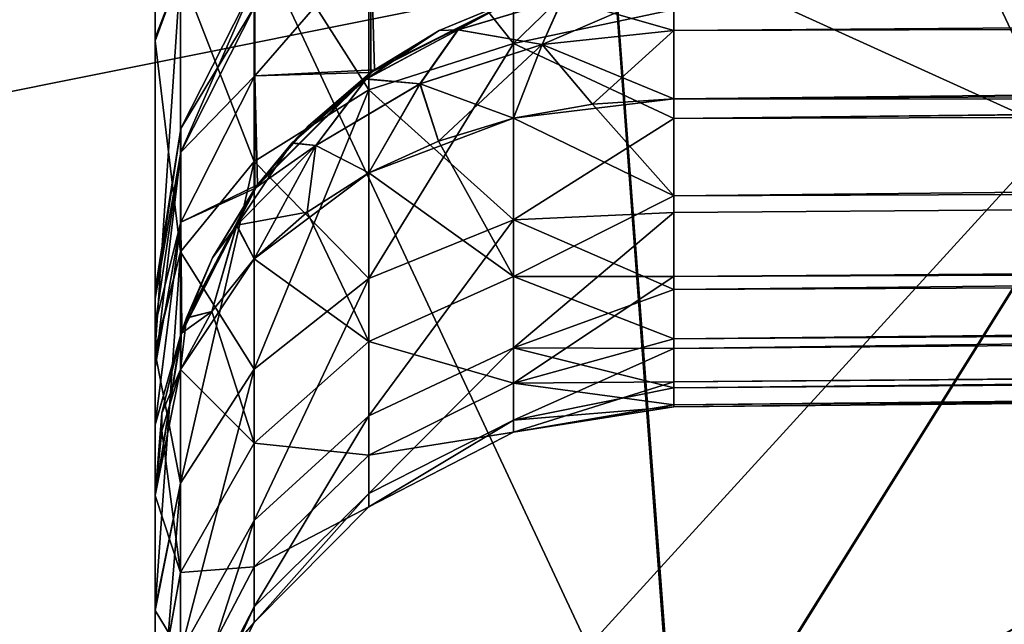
# Model space of a CAD drawing. Header units: metres. Extents: x 59 to 135, y -85 to 115.
# Tile 188 of 256: x 104.922 to 105.487, y 23.158 to 23.505. Entities that reach past the tile are written whole.
import ezdxf

# ---------------------------------------------------------------- set-up
doc = ezdxf.new("R2010")
doc.units = ezdxf.units.M
doc.layers.add('solid_20_404_502_XXX', color=7, linetype='CONTINUOUS')

msp = doc.modelspace()

# ---------------------------------------------------------------- linework, layer by layer
at = {"layer": 'solid_20_404_502_XXX'}
for points in [[(103.766579, 23.233261, -20.112452), (103.766579, 25.600405, -20.529842), (105.960823, 23.672859, -18.958447)], [(103.766579, 25.600405, 20.529842), (103.766579, 23.233261, 20.112452), (105.960823, 23.672859, 18.958447)], [(106.598465, 25.122948, -14.435379), (105.211876, 24.221041, -15.371514), (105.300438, 23.043402, -16.546968)], [(105.299583, 23.04295, 16.547441), (105.211899, 24.22105, 15.371505), (106.598473, 25.122957, 14.43537)], [(106.871033, 23.960554, 15.591045), (105.299583, 23.04295, 16.547441), (106.598473, 25.122957, 14.43537)], [(106.598465, 25.122948, -14.435379), (105.300438, 23.043402, -16.546968), (106.871483, 23.960846, -15.590742)], [(105.518089, 23.44084, 5.807659), (105, 24.545879, 5.706333), (105, 23.676073, 5.34604)], [(105.518089, 23.44084, 5.807659), (105.518089, 24.385939, 6.19912), (105, 24.545879, 5.706333)], [(105.518089, 23.44084, -5.807659), (105, 23.676073, -5.34604), (105, 24.545879, -5.706333)], [(105.518089, 24.385939, -6.19912), (105.518089, 23.44084, -5.807659), (105, 24.545879, -5.706333)], [(103.598152, 22.253635, 17.378756), (103.692863, 23.430786, 16.199266), (105.211899, 24.22105, 15.371505)], [(105.299583, 23.04295, 16.547441), (103.598152, 22.253635, 17.378756), (105.211899, 24.22105, 15.371505)], [(105.211876, 24.221041, -15.371514), (103.692848, 23.430777, -16.199276), (105.300438, 23.043402, -16.546968)], [(104.989738, 24.150959, -15.461699), (103.692848, 23.430777, -16.199276), (105.211876, 24.221041, -15.371514)], [(104.989777, 24.150949, 15.461694), (105.211899, 24.22105, 15.371505), (103.692863, 23.430786, 16.199266)], [(104.989738, 24.150959, -15.461699), (103.410706, 23.356163, -16.295469), (103.692848, 23.430777, -16.199276)], [(104.828438, 24.124228, -15.534336), (103.410706, 23.356163, -16.295469), (104.989738, 24.150959, -15.461699)], [(104.989777, 24.150949, 15.461694), (103.692863, 23.430786, 16.199266), (103.410736, 23.356161, 16.295462)], [(104.989777, 24.150949, 15.461694), (103.410736, 23.356161, 16.295462), (104.8284, 24.124178, 15.534364)], [(106.771866, 23.80451, 15.73162), (105.299583, 23.04295, 16.547441), (106.871033, 23.960554, 15.591045)], [(106.771866, 23.80451, -15.73162), (106.871483, 23.960846, -15.590742), (105.300438, 23.043402, -16.546968)], [(106.771866, 23.80451, 15.73162), (105.266716, 22.940796, 16.632488), (105.299583, 23.04295, 16.547441)], [(105.266716, 22.940796, -16.632488), (106.771866, 23.80451, -15.73162), (105.300438, 23.043402, -16.546968)], [(106.664078, 23.635115, 15.851229), (105.266716, 22.940796, 16.632488), (106.771866, 23.80451, 15.73162)], [(106.664078, 23.635117, -15.851229), (106.771866, 23.80451, -15.73162), (105.266716, 22.940796, -16.632488)], [(105, 23.494501, -5.056948), (105, 23.694326, -5.118993), (105, 23.676073, -5.34604)], [(105.014519, 23.532444, -4.972911), (105, 23.694326, -5.118993), (105, 23.494501, -5.056948)], [(105, 23.692434, 5.118644), (105, 23.492699, 5.056137), (105, 23.676073, 5.34604)], [(105.014519, 23.532444, 4.972911), (105, 23.492699, 5.056137), (105, 23.692434, 5.118644)], [(103.766579, 23.233261, -20.112452), (105.960823, 23.672859, -18.958447), (105.960823, 21.577394, -18.354753)], [(103.766579, 23.233261, 20.112452), (105.960823, 21.577394, 18.354753), (105.960823, 23.672859, 18.958447)], [(105, 23.166063, 4.799577), (105, 22.873056, 4.853914), (105, 23.676073, 5.34604)], [(105.518089, 23.44084, 5.807659), (105, 23.676073, 5.34604), (105, 22.873056, 4.853914)], [(105, 23.313871, 4.947722), (105, 23.166063, 4.799577), (105, 23.676073, 5.34604)], [(105, 23.492699, 5.056137), (105, 23.313871, 4.947722), (105, 23.676073, 5.34604)], [(105, 23.494501, -5.056948), (105, 23.676073, -5.34604), (105, 22.873056, -4.853914)], [(105.518089, 22.568523, -5.273074), (105, 22.873056, -4.853914), (105, 23.676073, -5.34604)], [(105.518089, 23.44084, -5.807659), (105.518089, 22.568523, -5.273074), (105, 23.676073, -5.34604)], [(105.226212, 22.82445, -16.697388), (106.664078, 23.635117, -15.851229), (105.266716, 22.940796, -16.632488)], [(106.550011, 23.462608, -15.944035), (106.664078, 23.635117, -15.851229), (105.226212, 22.82445, -16.697388)], [(106.664078, 23.635115, 15.851229), (105.226212, 22.82445, 16.697388), (105.266716, 22.940796, 16.632488)], [(106.550011, 23.46261, 15.944033), (105.226212, 22.82445, 16.697388), (106.664078, 23.635115, 15.851229)], [(105.205574, 23.6138, 4.79837), (105.205574, 23.491171, 4.724908), (105.122551, 23.595913, 4.837325)], [(105.122551, 23.595913, -4.837325), (105.205574, 23.491171, -4.724908), (105.205574, 23.6138, -4.79837)], [(105.205574, 23.6138, 4.79837), (105.297379, 23.510689, 4.720628), (105.205574, 23.491171, 4.724908)], [(105.205574, 23.6138, -4.79837), (105.205574, 23.491171, -4.724908), (105.297379, 23.580223, -4.76495)], [(105.122551, 23.595913, 4.837325), (105.122551, 23.464653, 4.758582), (105.056732, 23.56798, 4.897491)], [(105.056732, 23.56798, -4.897491), (105.122551, 23.464653, -4.758582), (105.122551, 23.595913, -4.837325)], [(105.205574, 23.491171, 4.724908), (105.122551, 23.464653, 4.758582), (105.122551, 23.595913, 4.837325)], [(105.122551, 23.595913, -4.837325), (105.122551, 23.464653, -4.758582), (105.205574, 23.491171, -4.724908)], [(105.297379, 23.459436, 3.85246), (117.202621, 23.530865, 3.927907), (117.202621, 23.587704, 3.85723)], [(105.297379, 23.498686, 3.803656), (105.297379, 23.459436, 3.85246), (117.202621, 23.587704, 3.85723)], [(105.297379, 23.523464, 3.746058), (105.297379, 23.498686, 3.803656), (117.202621, 23.587704, 3.85723)], [(117.202621, 23.587656, -3.857308), (117.202621, 23.530865, -3.927907), (105.297379, 23.498653, -3.80371)], [(117.202621, 23.587656, -3.857308), (105.297379, 23.498653, -3.80371), (105.297379, 23.523447, -3.746118)], [(105.205574, 23.491171, -4.724908), (105.297379, 23.510685, -4.720625), (105.297379, 23.580223, -4.76495)], [(117.202621, 23.572742, 4.6373), (105.297379, 23.448299, 4.666704), (105.297379, 23.510689, 4.720628)], [(117.202621, 23.572742, 4.6373), (117.202621, 23.477701, 4.542258), (105.297379, 23.448299, 4.666704)], [(105.297379, 23.448296, -4.6667), (117.202621, 23.477701, -4.542258), (117.202621, 23.572742, -4.6373)], [(105.297379, 23.510685, -4.720625), (105.297379, 23.448296, -4.6667), (117.202621, 23.572742, -4.6373)], [(105.056732, 23.56798, 4.897491), (105.056732, 23.423544, 4.810633), (105.014519, 23.532444, 4.972911)], [(105.014519, 23.532444, -4.972911), (105.056732, 23.423544, -4.810633), (105.056732, 23.56798, -4.897491)], [(105.122551, 23.464653, 4.758582), (105.056732, 23.423544, 4.810633), (105.056732, 23.56798, 4.897491)], [(105.056732, 23.56798, -4.897491), (105.056732, 23.423544, -4.810633), (105.122551, 23.464653, -4.758582)], [(105.057182, 23.4727, -2.246783), (105.125793, 23.476154, -2.112688), (105.123589, 23.549309, -2.258831)], [(105.057182, 23.512667, -2.370599), (105.057182, 23.4727, -2.246783), (105.123589, 23.549309, -2.258831)], [(105.057182, 23.4727, -2.753217), (105.123589, 23.549309, -2.741169), (105.123619, 23.474592, -2.886834)], [(105.057182, 23.4727, -2.753217), (105.057182, 23.512667, -2.629402), (105.123589, 23.549309, -2.741169)], [(105.057182, 23.4727, 2.753217), (105.125793, 23.476154, 2.887312), (105.123589, 23.549309, 2.741169)], [(105.057182, 23.512667, 2.629401), (105.057182, 23.4727, 2.753217), (105.123589, 23.549309, 2.741169)], [(105.057182, 23.4727, 2.246783), (105.123589, 23.549309, 2.258831), (105.123619, 23.474592, 2.113166)], [(105.057182, 23.4727, 2.246783), (105.057182, 23.512667, 2.370598), (105.123589, 23.549309, 2.258831)], [(105.123589, 23.549309, -2.258831), (105.125793, 23.476154, -2.112688), (105.207474, 23.517294, -2.100359)], [(105.123619, 23.474592, -2.886834), (105.123589, 23.549309, -2.741169), (105.207474, 23.517294, -2.899641)], [(105.123589, 23.549309, 2.741169), (105.125793, 23.476154, 2.887312), (105.207474, 23.517294, 2.899641)], [(105.123619, 23.474592, 2.113166), (105.123589, 23.549309, 2.258831), (105.207474, 23.517294, 2.100359)], [(105.014519, 23.532444, -4.972911), (105, 23.494501, -5.056948), (105, 23.315422, -4.948937)], [(105.014519, 23.532444, -4.972911), (105, 23.315422, -4.948937), (105.014519, 23.371756, -4.875952)], [(105.014519, 23.532444, 4.972911), (105.014519, 23.371756, 4.875952), (105, 23.492699, 5.056137)], [(105.056732, 23.423544, 4.810633), (105.014519, 23.371756, 4.875952), (105.014519, 23.532444, 4.972911)], [(105.014519, 23.532444, -4.972911), (105.014519, 23.371756, -4.875952), (105.056732, 23.423544, -4.810633)], [(105.014595, 23.42886, -2.379396), (105.057182, 23.512667, -2.370599), (105.057182, 23.526182, -2.5)], [(105.014595, 23.442436, -2.5), (105.057182, 23.526182, -2.5), (105.057182, 23.512667, -2.629402)], [(105.014595, 23.442436, -2.5), (105.014595, 23.42886, -2.379396), (105.057182, 23.526182, -2.5)], [(105.014595, 23.42886, 2.620604), (105.057182, 23.512667, 2.629401), (105.057182, 23.526182, 2.5)], [(105.014595, 23.442436, 2.5), (105.057182, 23.526182, 2.5), (105.057182, 23.512667, 2.370598)], [(105.014595, 23.442436, 2.5), (105.014595, 23.42886, 2.620604), (105.057182, 23.526182, 2.5)], [(105.297379, 23.403826, 3.913351), (117.202621, 23.530865, 3.927907), (105.297379, 23.459436, 3.85246)], [(117.202621, 23.447666, 4.033471), (117.202621, 23.530865, 3.927907), (105.297379, 23.403826, 3.913351)], [(105.297379, 23.459436, -3.85246), (117.202621, 23.530865, -3.927907), (117.202621, 23.447666, -4.033471)], [(105.297379, 23.498653, -3.80371), (117.202621, 23.530865, -3.927907), (105.297379, 23.459436, -3.85246)], [(105.221977, 23.490631, -3.796782), (105.297379, 23.523447, -3.746118), (105.297379, 23.498653, -3.80371)], [(105.221977, 23.490631, -3.796782), (105.233681, 23.517004, -3.741179), (105.297379, 23.523447, -3.746118)], [(105.233711, 23.517027, 3.741124), (105.297379, 23.498686, 3.803656), (105.297379, 23.523464, 3.746058)], [(105.162872, 23.498743, -3.681766), (105.123619, 23.474592, -2.886834), (105.207474, 23.517294, -2.899641)], [(105.123619, 23.474592, 2.113166), (105.207474, 23.517294, 2.100359), (105.125793, 23.476154, -2.112688)], [(105.207474, 23.517294, 2.100359), (105.207474, 23.517294, -2.100359), (105.125793, 23.476154, -2.112688)], [(105.205856, 23.516764, 3.683059), (105.207474, 23.517294, 2.899641), (105.125793, 23.476154, 2.887312)], [(105.162872, 23.498743, 3.681766), (105.205856, 23.516764, 3.683059), (105.125793, 23.476154, 2.887312)], [(105.205856, 23.516766, -3.683059), (105.162872, 23.498743, -3.681766), (105.207474, 23.517294, -2.899641)], [(105.173599, 23.499071, -3.727158), (105.162872, 23.498743, -3.681766), (105.205856, 23.516766, -3.683059)], [(105.17366, 23.499111, 3.727118), (105.205856, 23.516764, 3.683059), (105.162872, 23.498743, 3.681766)], [(105.233681, 23.517004, -3.741179), (105.173599, 23.499071, -3.727158), (105.205856, 23.516766, -3.683059)], [(105.221977, 23.490631, -3.796782), (105.173599, 23.499071, -3.727158), (105.233681, 23.517004, -3.741179)], [(105.233711, 23.517027, 3.741124), (105.205856, 23.516764, 3.683059), (105.17366, 23.499111, 3.727118)], [(105.233711, 23.517027, 3.741124), (105.17366, 23.499111, 3.727118), (105.222, 23.490665, 3.796732)], [(105.233711, 23.517027, 3.741124), (105.222, 23.490665, 3.796732), (105.297379, 23.498686, 3.803656)], [(105.014595, 23.42886, -2.379396), (105.057182, 23.4727, -2.246783), (105.057182, 23.512667, -2.370599)], [(105.014595, 23.42886, -2.620604), (105.057182, 23.512667, -2.629402), (105.057182, 23.4727, -2.753217)], [(105.014595, 23.42886, -2.620604), (105.014595, 23.442436, -2.5), (105.057182, 23.512667, -2.629402)], [(105.014595, 23.42886, 2.620604), (105.057182, 23.4727, 2.753217), (105.057182, 23.512667, 2.629401)], [(105.014595, 23.42886, 2.379396), (105.057182, 23.512667, 2.370598), (105.057182, 23.4727, 2.246783)], [(105.014595, 23.42886, 2.379396), (105.014595, 23.442436, 2.5), (105.057182, 23.512667, 2.370598)], [(105.205574, 23.491171, 4.724908), (105.297379, 23.510689, 4.720628), (105.297379, 23.448299, 4.666704)], [(105.205574, 23.491171, -4.724908), (105.297379, 23.448296, -4.6667), (105.297379, 23.510685, -4.720625)], [(105.173599, 23.499071, -3.727158), (105.120895, 23.470833, -3.705044), (105.162872, 23.498743, -3.681766)], [(105.15184, 23.468107, -3.777347), (105.120895, 23.470833, -3.705044), (105.173599, 23.499071, -3.727158)], [(105.120895, 23.470833, -3.705044), (105.123154, 23.474251, -3.679839), (105.162872, 23.498743, -3.681766)], [(105.17366, 23.499111, 3.727118), (105.162872, 23.498743, 3.681766), (105.120979, 23.4709, 3.705025)], [(105.17366, 23.499111, 3.727118), (105.120979, 23.4709, 3.705025), (105.151878, 23.468153, 3.777308)], [(105.120979, 23.4709, 3.705025), (105.162872, 23.498743, 3.681766), (105.123154, 23.474251, 3.679839)], [(105.162872, 23.498743, -3.681766), (105.123154, 23.474251, -3.679839), (105.123619, 23.474592, -2.886834)], [(105.123154, 23.474251, 3.679839), (105.162872, 23.498743, 3.681766), (105.125793, 23.476154, 2.887312)], [(105.221977, 23.490631, -3.796782), (105.15184, 23.468107, -3.777347), (105.173599, 23.499071, -3.727158)], [(105.17366, 23.499111, 3.727118), (105.151878, 23.468153, 3.777308), (105.222, 23.490665, 3.796732)], [(105.221977, 23.490631, -3.796782), (105.297379, 23.498653, -3.80371), (105.250893, 23.456533, -3.849652)], [(105.222, 23.490665, 3.796732), (105.297379, 23.459436, 3.85246), (105.297379, 23.498686, 3.803656)], [(105.250893, 23.456533, -3.849652), (105.297379, 23.498653, -3.80371), (105.297379, 23.459436, -3.85246)], [(105, 23.315422, -4.948937), (105, 23.494501, -5.056948), (105, 22.873056, -4.853914)], [(105.014519, 23.371756, 4.875952), (105, 23.313871, 4.947722), (105, 23.492699, 5.056137)], [(105.205574, 23.491171, 4.724908), (105.205574, 23.390091, 4.623828), (105.122551, 23.464653, 4.758582)], [(105.122551, 23.356417, -4.650347), (105.205574, 23.390091, -4.623828), (105.205574, 23.491171, -4.724908)], [(105.122551, 23.464653, -4.758582), (105.122551, 23.356417, -4.650347), (105.205574, 23.491171, -4.724908)], [(105.221977, 23.490631, -3.796782), (105.162369, 23.435192, -3.829394), (105.15184, 23.468107, -3.777347)], [(105.222, 23.490665, 3.796732), (105.151878, 23.468153, 3.777308), (105.205574, 23.448425, 3.841903)], [(105.221977, 23.490631, -3.796782), (105.205574, 23.448425, -3.841903), (105.162369, 23.435192, -3.829394)], [(105.205574, 23.491171, 4.724908), (105.297379, 23.448299, 4.666704), (105.205574, 23.390091, 4.623828)], [(105.205574, 23.491171, -4.724908), (105.205574, 23.390091, -4.623828), (105.297379, 23.448296, -4.6667)], [(105.222, 23.490665, 3.796732), (105.205574, 23.448425, 3.841903), (105.250893, 23.456533, 3.849652)], [(105.221977, 23.490631, -3.796782), (105.250893, 23.456533, -3.849652), (105.205574, 23.448425, -3.841903)], [(105.222, 23.490665, 3.796732), (105.250893, 23.456533, 3.849652), (105.297379, 23.459436, 3.85246)], [(105.057182, 23.4727, -2.246783), (105.058693, 23.410168, -2.133354), (105.125793, 23.476154, -2.112688)], [(105.057182, 23.4727, 2.753217), (105.058693, 23.410168, 2.866646), (105.125793, 23.476154, 2.887312)], [(105.123619, 23.474592, 2.113166), (105.125793, 23.476154, -2.112688), (105.058693, 23.410168, -2.133354)], [(105.123154, 23.474251, 3.679839), (105.125793, 23.476154, 2.887312), (105.058693, 23.410168, 2.866646)], [(117.202621, 23.477701, 4.542258), (105.297379, 23.394375, 4.604315), (105.297379, 23.448299, 4.666704)], [(117.202621, 23.477701, 4.542258), (105.297379, 23.35005, 4.534777), (105.297379, 23.394375, 4.604315)], [(117.202621, 23.477701, 4.542258), (117.202621, 23.413872, 4.423971), (105.297379, 23.35005, 4.534777)], [(105.297379, 23.316259, -4.459549), (117.202621, 23.413872, -4.423971), (117.202621, 23.477701, -4.542258)], [(105.297379, 23.350048, -4.534772), (105.297379, 23.316259, -4.459549), (117.202621, 23.477701, -4.542258)], [(105.297379, 23.394373, -4.604311), (105.297379, 23.350048, -4.534772), (117.202621, 23.477701, -4.542258)], [(105.297379, 23.448296, -4.6667), (105.297379, 23.394373, -4.604311), (117.202621, 23.477701, -4.542258)], [(105.014595, 23.388807, -2.26483), (105.058693, 23.410168, -2.133354), (105.057182, 23.4727, -2.246783)], [(105.014595, 23.42886, -2.379396), (105.014595, 23.388807, -2.26483), (105.057182, 23.4727, -2.246783)], [(105.014595, 23.388807, -2.73517), (105.057182, 23.4727, -2.753217), (105.05719, 23.40811, -2.865983)], [(105.014595, 23.388807, -2.73517), (105.014595, 23.42886, -2.620604), (105.057182, 23.4727, -2.753217)], [(105.014595, 23.388807, 2.73517), (105.058693, 23.410168, 2.866646), (105.057182, 23.4727, 2.753217)], [(105.014595, 23.42886, 2.620604), (105.014595, 23.388807, 2.73517), (105.057182, 23.4727, 2.753217)], [(105.014595, 23.388807, 2.26483), (105.057182, 23.4727, 2.246783), (105.05719, 23.40811, 2.134017)], [(105.014595, 23.388807, 2.26483), (105.014595, 23.42886, 2.379396), (105.057182, 23.4727, 2.246783)], [(105.05719, 23.40811, -2.865983), (105.057182, 23.4727, -2.753217), (105.123619, 23.474592, -2.886834)], [(105.05719, 23.40811, 2.134017), (105.057182, 23.4727, 2.246783), (105.123619, 23.474592, 2.113166)], [(105.078415, 23.43416, -3.676465), (105.05719, 23.40811, -2.865983), (105.123619, 23.474592, -2.886834)], [(105.05719, 23.40811, 2.134017), (105.123619, 23.474592, 2.113166), (105.058693, 23.410168, -2.133354)], [(105.087646, 23.443832, 3.677301), (105.123154, 23.474251, 3.679839), (105.058693, 23.410168, 2.866646)], [(105.087654, 23.443834, -3.677301), (105.078415, 23.43416, -3.676465), (105.123619, 23.474592, -2.886834)], [(105.123154, 23.474251, -3.679839), (105.078415, 23.43416, -3.676465), (105.087654, 23.443834, -3.677301)], [(105.120895, 23.470833, -3.705044), (105.078415, 23.43416, -3.676465), (105.123154, 23.474251, -3.679839)], [(105.09214, 23.432714, -3.747221), (105.078415, 23.43416, -3.676465), (105.120895, 23.470833, -3.705044)], [(105.120979, 23.4709, 3.705025), (105.087646, 23.443832, 3.677301), (105.078506, 23.434258, 3.676473)], [(105.120979, 23.4709, 3.705025), (105.078506, 23.434258, 3.676473), (105.092186, 23.432777, 3.747197)], [(105.120979, 23.4709, 3.705025), (105.123154, 23.474251, 3.679839), (105.087646, 23.443832, 3.677301)], [(105.123154, 23.474251, -3.679839), (105.087654, 23.443834, -3.677301), (105.123619, 23.474592, -2.886834)], [(105.15184, 23.468107, -3.777347), (105.09214, 23.432714, -3.747221), (105.120895, 23.470833, -3.705044)], [(105.120979, 23.4709, 3.705025), (105.092186, 23.432777, 3.747197), (105.151878, 23.468153, 3.777308)], [(105.122551, 23.464653, 4.758582), (105.122551, 23.356419, 4.650347), (105.056732, 23.423544, 4.810633)], [(105.056732, 23.304367, -4.691456), (105.122551, 23.356417, -4.650347), (105.122551, 23.464653, -4.758582)], [(105.056732, 23.423544, -4.810633), (105.056732, 23.304367, -4.691456), (105.122551, 23.464653, -4.758582)], [(105.15184, 23.468107, -3.777347), (105.122543, 23.417093, -3.812554), (105.09214, 23.432714, -3.747221)], [(105.151878, 23.468153, 3.777308), (105.092186, 23.432777, 3.747197), (105.122543, 23.417093, 3.812554)], [(105.151878, 23.468153, 3.777308), (105.122543, 23.417093, 3.812554), (105.162369, 23.435192, 3.829394)], [(105.15184, 23.468107, -3.777347), (105.162369, 23.435192, -3.829394), (105.122543, 23.417093, -3.812554)], [(105.205574, 23.390091, 4.623828), (105.122551, 23.356419, 4.650347), (105.122551, 23.464653, 4.758582)], [(105.151878, 23.468153, 3.777308), (105.162369, 23.435192, 3.829394), (105.205574, 23.448425, 3.841903)], [(105.179375, 22.702908, -16.73757), (106.420563, 23.290047, -16.014328), (106.550011, 23.462608, -15.944035)], [(105.179375, 22.702908, -16.73757), (106.550011, 23.462608, -15.944035), (105.226212, 22.82445, -16.697388)], [(106.550011, 23.46261, 15.944033), (105.525467, 22.788786, 16.537683), (105.179382, 22.702908, 16.73757)], [(106.550011, 23.46261, 15.944033), (105.179382, 22.702908, 16.73757), (105.226212, 22.82445, 16.697388)], [(105.205574, 23.448425, 3.841903), (105.297379, 23.403826, 3.913351), (105.297379, 23.459436, 3.85246)], [(105.250893, 23.456533, 3.849652), (105.205574, 23.448425, 3.841903), (105.297379, 23.459436, 3.85246)], [(105.250893, 23.456533, -3.849652), (105.297379, 23.459436, -3.85246), (105.297379, 23.403826, -3.913351)], [(105.297379, 23.403826, -3.913351), (105.297379, 23.459436, -3.85246), (117.202621, 23.447666, -4.033471)], [(105.205574, 23.448425, -3.841903), (105.250893, 23.456533, -3.849652), (105.297379, 23.403826, -3.913351)], [(105.205574, 23.448425, 3.841903), (105.162369, 23.435192, 3.829394), (105.122543, 23.417093, 3.812554)], [(105.205574, 23.35758, 3.952277), (105.205574, 23.448425, 3.841903), (105.122543, 23.417093, 3.812554)], [(105.162369, 23.435192, -3.829394), (105.205574, 23.448425, -3.841903), (105.205574, 23.35758, -3.952277)], [(105.205574, 23.35758, 3.952277), (105.297379, 23.403826, 3.913351), (105.205574, 23.448425, 3.841903)], [(105.205574, 23.35758, -3.952277), (105.205574, 23.448425, -3.841903), (105.297379, 23.403826, -3.913351)], [(105.205574, 23.390091, 4.623828), (105.297379, 23.448299, 4.666704), (105.297379, 23.394375, 4.604315)], [(105.205574, 23.390091, -4.623828), (105.297379, 23.394373, -4.604311), (105.297379, 23.448296, -4.6667)], [(117.202621, 23.447666, 4.033471), (105.297379, 23.357615, 3.981654), (105.297379, 23.321779, 4.055927)], [(117.202621, 23.398197, 4.158446), (117.202621, 23.447666, 4.033471), (105.297379, 23.321779, 4.055927)], [(117.202621, 23.447666, 4.033471), (105.297379, 23.403826, 3.913351), (105.297379, 23.357615, 3.981654)], [(105.297379, 23.357616, -3.981651), (117.202621, 23.447666, -4.033471), (117.202621, 23.398197, -4.158446)], [(105.297379, 23.357616, -3.981651), (105.297379, 23.403826, -3.913351), (117.202621, 23.447666, -4.033471)], [(105.014595, 23.442436, -2.5), (105, 23.345018, -2.566776), (105, 23.35, -2.499989)], [(105.014595, 23.42886, -2.620604), (105, 23.345018, -2.566776), (105.014595, 23.442436, -2.5)], [(105.014595, 23.442436, -2.5), (105, 23.35, -2.499989), (105, 23.345015, -2.433197)], [(105.014595, 23.442436, -2.5), (105, 23.345015, -2.433197), (105.014595, 23.42886, -2.379396)], [(105.014595, 23.442436, 2.5), (105, 23.345018, 2.433224), (105, 23.35, 2.500011)], [(105.014595, 23.42886, 2.379396), (105, 23.345018, 2.433224), (105.014595, 23.442436, 2.5)], [(105.014595, 23.442436, 2.5), (105, 23.35, 2.500011), (105, 23.345015, 2.566803)], [(105.014595, 23.442436, 2.5), (105, 23.345015, 2.566803), (105.014595, 23.42886, 2.620604)], [(105.078506, 23.434258, 3.676473), (105.087646, 23.443832, 3.677301), (105.058693, 23.410168, 2.866646)], [(105.518089, 22.568523, 5.273074), (105.518089, 23.44084, 5.807659), (105, 22.873056, 4.853914)], [(103.692848, 23.430777, -16.199276), (103.598457, 22.253637, -17.378744), (105.300438, 23.043402, -16.546968)], [(105.046669, 23.386911, -3.709284), (105.057266, 23.408211, -3.674149), (105.078415, 23.43416, -3.676465)], [(105.09214, 23.432714, -3.747221), (105.046669, 23.386911, -3.709284), (105.078415, 23.43416, -3.676465)], [(105.09214, 23.432714, -3.747221), (105.056732, 23.367754, -3.76799), (105.046669, 23.386911, -3.709284)], [(105.092186, 23.432777, 3.747197), (105.046715, 23.386993, 3.709278), (105.087029, 23.394455, 3.791872)], [(105.092186, 23.432777, 3.747197), (105.057266, 23.408211, 3.674149), (105.046715, 23.386993, 3.709278)], [(105.09214, 23.432714, -3.747221), (105.087029, 23.394455, -3.791872), (105.056732, 23.367754, -3.76799)], [(105.078415, 23.43416, -3.676465), (105.057266, 23.408211, -3.674149), (105.05719, 23.40811, -2.865983)], [(105.057266, 23.408211, 3.674149), (105.078506, 23.434258, 3.676473), (105.058693, 23.410168, 2.866646)], [(105.092186, 23.432777, 3.747197), (105.078506, 23.434258, 3.676473), (105.057266, 23.408211, 3.674149)], [(105.092186, 23.432777, 3.747197), (105.087029, 23.394455, 3.791872), (105.122543, 23.417093, 3.812554)], [(105.09214, 23.432714, -3.747221), (105.122543, 23.417093, -3.812554), (105.087029, 23.394455, -3.791872)], [(105.122543, 23.417093, -3.812554), (105.162369, 23.435192, -3.829394), (105.205574, 23.35758, -3.952277)], [(105.014595, 23.42886, -2.620604), (105, 23.330093, -2.632273), (105, 23.345018, -2.566776)], [(105.014595, 23.388807, -2.73517), (105, 23.330093, -2.632273), (105.014595, 23.42886, -2.620604)], [(105.014595, 23.42886, -2.379396), (105, 23.345015, -2.433197), (105, 23.330084, -2.367697)], [(105.014595, 23.42886, -2.379396), (105, 23.330084, -2.367697), (105, 23.305647, -2.305245)], [(105.014595, 23.42886, -2.379396), (105, 23.305647, -2.305245), (105.014595, 23.388807, -2.26483)], [(105.014595, 23.42886, 2.379396), (105, 23.330093, 2.367727), (105, 23.345018, 2.433224)], [(105.014595, 23.388807, 2.26483), (105, 23.330093, 2.367727), (105.014595, 23.42886, 2.379396)], [(105.014595, 23.42886, 2.620604), (105, 23.345015, 2.566803), (105, 23.330084, 2.632303)], [(105.014595, 23.42886, 2.620604), (105, 23.330084, 2.632303), (105, 23.305647, 2.694755)], [(105.014595, 23.42886, 2.620604), (105, 23.305647, 2.694755), (105.014595, 23.388807, 2.73517)], [(105.056732, 23.423544, 4.810633), (105.056732, 23.304367, 4.691456), (105.014519, 23.371756, 4.875952)], [(105.014519, 23.239048, -4.743245), (105.056732, 23.304367, -4.691456), (105.056732, 23.423544, -4.810633)], [(105.014519, 23.371756, -4.875952), (105.014519, 23.239048, -4.743245), (105.056732, 23.423544, -4.810633)], [(105.122551, 23.356419, 4.650347), (105.056732, 23.304367, 4.691456), (105.056732, 23.423544, 4.810633)], [(105.122543, 23.417093, 3.812554), (105.087029, 23.394455, 3.791872), (105.056732, 23.367754, 3.76799)], [(105.122551, 23.320257, 3.931101), (105.122543, 23.417093, 3.812554), (105.056732, 23.367754, 3.76799)], [(105.087029, 23.394455, -3.791872), (105.122543, 23.417093, -3.812554), (105.122551, 23.320257, -3.931101)], [(105.205574, 23.35758, 3.952277), (105.122543, 23.417093, 3.812554), (105.122551, 23.320257, 3.931101)], [(105.122551, 23.320257, -3.931101), (105.122543, 23.417093, -3.812554), (105.205574, 23.35758, -3.952277)], [(117.202621, 23.413872, 4.423971), (105.297379, 23.316259, 4.459553), (105.297379, 23.35005, 4.534777)], [(117.202621, 23.413872, 4.423971), (105.297379, 23.293716, 4.380231), (105.297379, 23.316259, 4.459553)], [(117.202621, 23.413872, 4.423971), (117.202621, 23.38661, 4.292356), (105.297379, 23.293716, 4.380231)], [(105.297379, 23.282894, -4.298477), (117.202621, 23.38661, -4.292356), (117.202621, 23.413872, -4.423971)], [(105.297379, 23.293716, -4.380227), (105.297379, 23.282894, -4.298477), (117.202621, 23.413872, -4.423971)], [(105.297379, 23.316259, -4.459549), (105.297379, 23.293716, -4.380227), (117.202621, 23.413872, -4.423971)], [(105.014595, 23.388807, -2.26483), (105.015213, 23.326246, -2.161472), (105.058693, 23.410168, -2.133354)], [(105.014595, 23.388807, 2.73517), (105.015213, 23.326246, 2.838528), (105.058693, 23.410168, 2.866646)], [(105.014595, 23.324364, -2.83787), (105.014595, 23.388807, -2.73517), (105.05719, 23.40811, -2.865983)], [(105.017815, 23.333757, -3.666971), (105.014595, 23.324364, -2.83787), (105.05719, 23.40811, -2.865983)], [(105.014595, 23.324364, 2.16213), (105.05719, 23.40811, 2.134017), (105.015213, 23.326246, -2.161472)], [(105.014595, 23.324364, 2.16213), (105.014595, 23.388807, 2.26483), (105.05719, 23.40811, 2.134017)], [(105.05719, 23.40811, 2.134017), (105.058693, 23.410168, -2.133354), (105.015213, 23.326246, -2.161472)], [(105.032761, 23.368244, 3.67038), (105.058693, 23.410168, 2.866646), (105.015213, 23.326246, 2.838528)], [(105.032761, 23.368246, -3.67038), (105.017815, 23.333757, -3.666971), (105.05719, 23.40811, -2.865983)], [(105.032761, 23.368244, 3.67038), (105.057266, 23.408211, 3.674149), (105.058693, 23.410168, 2.866646)], [(105.057266, 23.408211, -3.674149), (105.032761, 23.368246, -3.67038), (105.05719, 23.40811, -2.865983)], [(105.046715, 23.386993, 3.709278), (105.057266, 23.408211, 3.674149), (105.032761, 23.368244, 3.67038)], [(105.046669, 23.386911, -3.709284), (105.032761, 23.368246, -3.67038), (105.057266, 23.408211, -3.674149)], [(105.205574, 23.35758, 3.952277), (105.297379, 23.357615, 3.981654), (105.297379, 23.403826, 3.913351)], [(105.205574, 23.35758, -3.952277), (105.297379, 23.403826, -3.913351), (105.297379, 23.357616, -3.981651)], [(117.202621, 23.398197, 4.158446), (105.297379, 23.297075, 4.134605), (105.297379, 23.284021, 4.216029)], [(117.202621, 23.38661, 4.292356), (117.202621, 23.398197, 4.158446), (105.297379, 23.284021, 4.216029)], [(117.202621, 23.398197, 4.158446), (105.297379, 23.321779, 4.055927), (105.297379, 23.297075, 4.134605)], [(105.297379, 23.297077, -4.134597), (117.202621, 23.398197, -4.158446), (117.202621, 23.38661, -4.292356)], [(105.297379, 23.321781, -4.055921), (105.297379, 23.357616, -3.981651), (117.202621, 23.398197, -4.158446)], [(105.297379, 23.297077, -4.134597), (105.297379, 23.321781, -4.055921), (117.202621, 23.398197, -4.158446)], [(105.046715, 23.386993, 3.709278), (105.056732, 23.367754, 3.76799), (105.087029, 23.394455, 3.791872)], [(105.056732, 23.367754, -3.76799), (105.087029, 23.394455, -3.791872), (105.122551, 23.320257, -3.931101)], [(105.205574, 23.390091, 4.623828), (105.122551, 23.277676, 4.519086), (105.122551, 23.356419, 4.650347)], [(105.205574, 23.390091, 4.623828), (105.205574, 23.316629, 4.501199), (105.122551, 23.277676, 4.519086)], [(105.122551, 23.277676, -4.519086), (105.205574, 23.316629, -4.501199), (105.205574, 23.390091, -4.623828)], [(105.122551, 23.356417, -4.650347), (105.122551, 23.277676, -4.519086), (105.205574, 23.390091, -4.623828)], [(105.205574, 23.390091, 4.623828), (105.297379, 23.394375, 4.604315), (105.297379, 23.35005, 4.534777)], [(105.205574, 23.316629, -4.501199), (105.297379, 23.350048, -4.534772), (105.297379, 23.394373, -4.604311)], [(105.205574, 23.390091, -4.623828), (105.205574, 23.316629, -4.501199), (105.297379, 23.394373, -4.604311)], [(105.205574, 23.390091, 4.623828), (105.297379, 23.35005, 4.534777), (105.205574, 23.316629, 4.501199)], [(105.014595, 23.388807, -2.73517), (105, 23.272585, -2.752394), (105, 23.305658, -2.69473)], [(105.014595, 23.324364, -2.83787), (105, 23.272585, -2.752394), (105.014595, 23.388807, -2.73517)], [(105.014595, 23.388807, -2.73517), (105, 23.305658, -2.69473), (105, 23.330093, -2.632273)], [(105.014595, 23.388807, -2.26483), (105, 23.305647, -2.305245), (105, 23.272575, -2.247591)], [(105.014595, 23.388807, -2.26483), (105, 23.272575, -2.247591), (105.015213, 23.326246, -2.161472)], [(105.014595, 23.388807, 2.26483), (105, 23.272585, 2.247606), (105, 23.305658, 2.30527)], [(105.014595, 23.324364, 2.16213), (105, 23.272585, 2.247606), (105.014595, 23.388807, 2.26483)], [(105.014595, 23.388807, 2.26483), (105, 23.305658, 2.30527), (105, 23.330093, 2.367727)], [(105.014595, 23.388807, 2.73517), (105, 23.305647, 2.694755), (105, 23.272575, 2.752409)], [(105.014595, 23.388807, 2.73517), (105, 23.272575, 2.752409), (105.015213, 23.326246, 2.838528)], [(105.046669, 23.386911, -3.709284), (105.017815, 23.333757, -3.666971), (105.032761, 23.368246, -3.67038)], [(105.046669, 23.386911, -3.709284), (105.032349, 23.337471, -3.74158), (105.017815, 23.333757, -3.666971)], [(105.046715, 23.386993, 3.709278), (105.017853, 23.33386, 3.666981), (105.032349, 23.337471, 3.74158)], [(105.046715, 23.386993, 3.709278), (105.032761, 23.368244, 3.67038), (105.017853, 23.33386, 3.666981)], [(105.046715, 23.386993, 3.709278), (105.032349, 23.337471, 3.74158), (105.056732, 23.367754, 3.76799)], [(105.046669, 23.386911, -3.709284), (105.056732, 23.367754, -3.76799), (105.032349, 23.337471, -3.74158)], [(117.202621, 23.38661, 4.292356), (105.297379, 23.282896, 4.298482), (105.297379, 23.293716, 4.380231)], [(117.202621, 23.38661, 4.292356), (105.297379, 23.284021, 4.216029), (105.297379, 23.282896, 4.298482)], [(105.297379, 23.284023, -4.216021), (105.297379, 23.297077, -4.134597), (117.202621, 23.38661, -4.292356)], [(105.297379, 23.282894, -4.298477), (105.297379, 23.284023, -4.216021), (117.202621, 23.38661, -4.292356)], [(105.014519, 23.371756, -4.875952), (105, 23.315422, -4.948937), (105, 23.167278, -4.801129)], [(105.014519, 23.371756, -4.875952), (105, 23.167278, -4.801129), (105.014519, 23.239048, -4.743245)], [(105.014519, 23.371756, 4.875952), (105.014519, 23.239048, 4.743245), (105, 23.313871, 4.947722)], [(105.056732, 23.304367, 4.691456), (105.014519, 23.239048, 4.743245), (105.014519, 23.371756, 4.875952)], [(105.056732, 23.367754, 3.76799), (105.032349, 23.337471, 3.74158), (105.014519, 23.304314, 3.713452)], [(105.056732, 23.261974, 3.899205), (105.056732, 23.367754, 3.76799), (105.014519, 23.304314, 3.713452)], [(105.017853, 23.33386, 3.666981), (105.032761, 23.368244, 3.67038), (105.015213, 23.326246, 2.838528)], [(105.032349, 23.337471, -3.74158), (105.056732, 23.367754, -3.76799), (105.056732, 23.261974, -3.899205)], [(105.122551, 23.320257, 3.931101), (105.056732, 23.367754, 3.76799), (105.056732, 23.261974, 3.899205)], [(105.056732, 23.261974, -3.899205), (105.056732, 23.367754, -3.76799), (105.122551, 23.320257, -3.931101)], [(105.122551, 23.356419, 4.650347), (105.056732, 23.217508, 4.547019), (105.056732, 23.304367, 4.691456)], [(105.122551, 23.356419, 4.650347), (105.122551, 23.277676, 4.519086), (105.056732, 23.217508, 4.547019)], [(105.056732, 23.217508, -4.547019), (105.122551, 23.277676, -4.519086), (105.122551, 23.356417, -4.650347)], [(105.056732, 23.304367, -4.691456), (105.056732, 23.217508, -4.547019), (105.122551, 23.356417, -4.650347)], [(105.205574, 23.296309, 4.081429), (105.205574, 23.35758, 3.952277), (105.122551, 23.320257, 3.931101)], [(105.122551, 23.320257, -3.931101), (105.205574, 23.35758, -3.952277), (105.205574, 23.296309, -4.081429)], [(105.205574, 23.35758, -3.952277), (105.297379, 23.357616, -3.981651), (105.297379, 23.321781, -4.055921)], [(105.205574, 23.296309, 4.081429), (105.297379, 23.321779, 4.055927), (105.297379, 23.357615, 3.981654)], [(105.205574, 23.296309, 4.081429), (105.297379, 23.357615, 3.981654), (105.205574, 23.35758, 3.952277)], [(105.205574, 23.296309, -4.081429), (105.205574, 23.35758, -3.952277), (105.297379, 23.321781, -4.055921)], [(105, 23.345015, -2.433197), (105, 23.35, -2.499989), (105, 23.345018, -2.566776)], [(105, 23.345015, 2.566803), (105, 23.35, 2.500011), (105, 23.345018, 2.433224)], [(105, 23.345015, -2.433197), (105, 23.345018, -2.566776), (105, 23.330093, -2.632273)], [(105, 23.345015, 2.566803), (105, 23.345018, 2.433224), (105, 23.330093, 2.367727)], [(105, 23.330084, -2.367697), (105, 23.345015, -2.433197), (105, 23.330093, -2.632273)], [(105, 23.330084, 2.632303), (105, 23.345015, 2.566803), (105, 23.330093, 2.367727)], [(105.205574, 23.316629, 4.501199), (105.297379, 23.35005, 4.534777), (105.297379, 23.316259, 4.459553)], [(105.205574, 23.316629, -4.501199), (105.297379, 23.316259, -4.459549), (105.297379, 23.350048, -4.534772)], [(105.014778, 23.324917, 3.666068), (105.014519, 23.304314, 3.713452), (105.032349, 23.337471, 3.74158)], [(105.014519, 23.304314, -3.713452), (105.017815, 23.333757, -3.666971), (105.032349, 23.337471, -3.74158)], [(105.014519, 23.304314, -3.713452), (105.032349, 23.337471, -3.74158), (105.056732, 23.261974, -3.899205)], [(105.014519, 23.304314, -3.713452), (105.014778, 23.324917, -3.666068), (105.017815, 23.333757, -3.666971)], [(105.017815, 23.333757, -3.666971), (105.014778, 23.324917, -3.666068), (105.014595, 23.324364, -2.83787)], [(105.014778, 23.324917, 3.666068), (105.032349, 23.337471, 3.74158), (105.017853, 23.33386, 3.666981)], [(105.014778, 23.324917, 3.666068), (105.017853, 23.33386, 3.666981), (105.015213, 23.326246, 2.838528)], [(105, 23.330084, -2.367697), (105, 23.330093, -2.632273), (105, 23.305658, -2.69473)], [(105, 23.330084, 2.632303), (105, 23.330093, 2.367727), (105, 23.305658, 2.30527)], [(105, 23.305647, -2.305245), (105, 23.330084, -2.367697), (105, 23.305658, -2.69473)], [(105, 23.305647, 2.694755), (105, 23.330084, 2.632303), (105, 23.305658, 2.30527)], [(105.015213, 23.326246, -2.161472), (105, 23.272575, -2.247591), (105, 23.231918, -2.196142)], [(105.014595, 23.324364, 2.16213), (105.015213, 23.326246, -2.161472), (105, 23.231918, -2.196142)], [(105.015213, 23.326246, 2.838528), (105, 23.272575, 2.752409), (105, 23.231918, 2.803858)], [(105.003738, 23.279131, 3.66111), (105.015213, 23.326246, 2.838528), (105, 23.231918, 2.803858)], [(105.014595, 23.324364, -2.83787), (105, 23.231918, -3.655383), (105, 23.231918, -3.229623)], [(105.003738, 23.279131, -3.66111), (105, 23.231918, -3.655383), (105.014595, 23.324364, -2.83787)], [(105.014595, 23.324364, -2.83787), (105, 23.231918, -3.229623), (105, 23.231918, -2.803858)], [(105.014595, 23.324364, -2.83787), (105, 23.231918, -2.803858), (105, 23.272585, -2.752394)], [(105.014595, 23.324364, 2.16213), (105, 23.231918, -2.196142), (105, 23.231918, 2.196142)], [(105.014595, 23.324364, 2.16213), (105, 23.231918, 2.196142), (105, 23.272585, 2.247606)], [(105.003738, 23.279131, 3.66111), (105.014778, 23.324917, 3.666068), (105.015213, 23.326246, 2.838528)], [(105.014778, 23.324917, -3.666068), (105.003738, 23.279131, -3.66111), (105.014595, 23.324364, -2.83787)], [(105.003738, 23.279131, 3.66111), (105.014519, 23.304314, 3.713452), (105.014778, 23.324917, 3.666068)], [(105.014519, 23.304314, -3.713452), (105.003738, 23.279131, -3.66111), (105.014778, 23.324917, -3.666068)], [(105.122551, 23.255077, 4.069597), (105.122551, 23.320257, 3.931101), (105.056732, 23.261974, 3.899205)], [(105.056732, 23.261974, -3.899205), (105.122551, 23.320257, -3.931101), (105.122551, 23.255077, -4.069597)], [(105.205574, 23.296309, 4.081429), (105.122551, 23.320257, 3.931101), (105.122551, 23.255077, 4.069597)], [(105.122551, 23.255077, -4.069597), (105.122551, 23.320257, -3.931101), (105.205574, 23.296309, -4.081429)], [(105.205574, 23.316629, 4.501199), (105.122551, 23.23313, 4.372644), (105.122551, 23.277676, 4.519086)], [(105.205574, 23.316629, 4.501199), (105.205574, 23.2752, 4.364386), (105.122551, 23.23313, 4.372644)], [(105.122551, 23.23313, -4.372644), (105.205574, 23.2752, -4.364386), (105.205574, 23.316629, -4.501199)], [(105.122551, 23.277676, -4.519086), (105.122551, 23.23313, -4.372644), (105.205574, 23.316629, -4.501199)], [(105.205574, 23.296309, -4.081429), (105.297379, 23.321781, -4.055921), (105.297379, 23.297077, -4.134597)], [(105.205574, 23.296309, 4.081429), (105.297379, 23.297075, 4.134605), (105.297379, 23.321779, 4.055927)], [(105.205574, 23.316629, 4.501199), (105.297379, 23.316259, 4.459553), (105.297379, 23.293716, 4.380231)], [(105.205574, 23.316629, 4.501199), (105.297379, 23.293716, 4.380231), (105.205574, 23.2752, 4.364386)], [(105.205574, 23.316629, -4.501199), (105.205574, 23.2752, -4.364386), (105.297379, 23.316259, -4.459549)], [(105, 23.167278, -4.801129), (105, 23.315422, -4.948937), (105, 22.873056, -4.853914)], [(105.014519, 23.239048, 4.743245), (105, 23.166063, 4.799577), (105, 23.313871, 4.947722)], [(105.205574, 23.2752, -4.364386), (105.297379, 23.293716, -4.380227), (105.297379, 23.316259, -4.459549)], [(105, 23.305647, -2.305245), (105, 23.305658, -2.69473), (105, 23.272585, -2.752394)], [(105, 23.305647, 2.694755), (105, 23.305658, 2.30527), (105, 23.272585, 2.247606)], [(105, 23.272575, -2.247591), (105, 23.305647, -2.305245), (105, 23.272585, -2.752394)], [(105, 23.272575, 2.752409), (105, 23.305647, 2.694755), (105, 23.272585, 2.247606)], [(105.014519, 23.304314, 3.713452), (105.00367, 23.268982, 3.684522), (105, 23.231918, 3.656869)], [(105.014519, 23.187841, 3.860616), (105.014519, 23.304314, 3.713452), (105, 23.231918, 3.656869)], [(105.003738, 23.279131, 3.66111), (105.00367, 23.268982, 3.684522), (105.014519, 23.304314, 3.713452)], [(105.00367, 23.268982, -3.684522), (105.003738, 23.279131, -3.66111), (105.014519, 23.304314, -3.713452)], [(105.00367, 23.268982, -3.684522), (105.014519, 23.304314, -3.713452), (105.014519, 23.187841, -3.860616)], [(105.056732, 23.304367, 4.691456), (105.014519, 23.142088, 4.582557), (105.014519, 23.239048, 4.743245)], [(105.056732, 23.304367, 4.691456), (105.056732, 23.217508, 4.547019), (105.014519, 23.142088, 4.582557)], [(105.014519, 23.142088, -4.582557), (105.056732, 23.217508, -4.547019), (105.056732, 23.304367, -4.691456)], [(105.014519, 23.239048, -4.743245), (105.014519, 23.142088, -4.582557), (105.056732, 23.304367, -4.691456)], [(105.056732, 23.261974, 3.899205), (105.014519, 23.304314, 3.713452), (105.014519, 23.187841, 3.860616)], [(105.014519, 23.187841, -3.860616), (105.014519, 23.304314, -3.713452), (105.056732, 23.261974, -3.899205)], [(105.205574, 23.268288, 4.221604), (105.205574, 23.296309, 4.081429), (105.122551, 23.255077, 4.069597)], [(105.122551, 23.255077, -4.069597), (105.205574, 23.296309, -4.081429), (105.205574, 23.268288, -4.221604)], [(105.205574, 23.296309, -4.081429), (105.297379, 23.297077, -4.134597), (105.297379, 23.284023, -4.216021)], [(105.205574, 23.268288, 4.221604), (105.297379, 23.284021, 4.216029), (105.297379, 23.297075, 4.134605)], [(105.205574, 23.268288, 4.221604), (105.297379, 23.297075, 4.134605), (105.205574, 23.296309, 4.081429)], [(105.205574, 23.268288, -4.221604), (105.205574, 23.296309, -4.081429), (105.297379, 23.284023, -4.216021)], [(105.179375, 22.702908, -16.73757), (105.593033, 22.82449, -16.500313), (106.420563, 23.290047, -16.014328)], [(105.205574, 23.2752, 4.364386), (105.297379, 23.293716, 4.380231), (105.297379, 23.282896, 4.298482)], [(105.205574, 23.2752, -4.364386), (105.297379, 23.282894, -4.298477), (105.297379, 23.293716, -4.380227)], [(105.205574, 23.268288, -4.221604), (105.297379, 23.284023, -4.216021), (105.297379, 23.282894, -4.298477)], [(105.205574, 23.268288, 4.221604), (105.297379, 23.282896, 4.298482), (105.297379, 23.284021, 4.216029)], [(105.205574, 23.2752, 4.364386), (105.297379, 23.282896, 4.298482), (105.205574, 23.268288, 4.221604)], [(105.205574, 23.2752, -4.364386), (105.205574, 23.268288, -4.221604), (105.297379, 23.282894, -4.298477)], [(105.00367, 23.268982, -3.684522), (105, 23.231918, -3.655383), (105.003738, 23.279131, -3.66111)], [(105.003738, 23.279131, 3.66111), (105, 23.231918, 2.803858), (105, 23.231918, 3.230319)], [(105.003738, 23.279131, 3.66111), (105, 23.231918, 3.230319), (105, 23.231918, 3.656869)], [(105.003738, 23.279131, 3.66111), (105, 23.231918, 3.656869), (105.00367, 23.268982, 3.684522)], [(105.122551, 23.277676, 4.519086), (105.056732, 23.168114, 4.385879), (105.056732, 23.217508, 4.547019)], [(105.122551, 23.277676, 4.519086), (105.122551, 23.23313, 4.372644), (105.056732, 23.168114, 4.385879)], [(105.056732, 23.168114, -4.385879), (105.122551, 23.23313, -4.372644), (105.122551, 23.277676, -4.519086)], [(105.056732, 23.217508, -4.547019), (105.056732, 23.168114, -4.385879), (105.122551, 23.277676, -4.519086)], [(105, 23.272575, -2.247591), (105, 23.272585, -2.752394), (105, 23.231918, -2.803858)], [(105, 23.272575, 2.752409), (105, 23.272585, 2.247606), (105, 23.231918, 2.196142)], [(105, 23.231918, -2.196142), (105, 23.272575, -2.247591), (105, 23.231918, -2.803858)], [(105, 23.231918, 2.803858), (105, 23.272575, 2.752409), (105, 23.231918, 2.196142)], [(105.205574, 23.2752, 4.364386), (105.122551, 23.225445, 4.219769), (105.122551, 23.23313, 4.372644)], [(105.205574, 23.2752, 4.364386), (105.205574, 23.268288, 4.221604), (105.122551, 23.225445, 4.219769)], [(105.122551, 23.225445, -4.219769), (105.205574, 23.268288, -4.221604), (105.205574, 23.2752, -4.364386)], [(105.122551, 23.23313, -4.372644), (105.122551, 23.225445, -4.219769), (105.205574, 23.2752, -4.364386)], [(105.00367, 23.268982, -3.684522), (105.014519, 23.187841, -3.860616), (105, 23.231918, -3.655383)], [(105.205574, 23.268288, 4.221604), (105.122551, 23.255077, 4.069597), (105.122551, 23.225445, 4.219769)], [(105.122551, 23.225445, -4.219769), (105.122551, 23.255077, -4.069597), (105.205574, 23.268288, -4.221604)], [(105.056732, 23.191025, 4.052085), (105.056732, 23.261974, 3.899205), (105.014519, 23.187841, 3.860616)], [(105.014519, 23.187841, -3.860616), (105.056732, 23.261974, -3.899205), (105.056732, 23.191025, -4.052085)], [(105.122551, 23.255077, 4.069597), (105.056732, 23.261974, 3.899205), (105.056732, 23.191025, 4.052085)], [(105.056732, 23.191025, -4.052085), (105.056732, 23.261974, -3.899205), (105.122551, 23.255077, -4.069597)], [(105.122551, 23.225445, 4.219769), (105.122551, 23.255077, 4.069597), (105.056732, 23.191025, 4.052085)], [(105.056732, 23.191025, -4.052085), (105.122551, 23.255077, -4.069597), (105.122551, 23.225445, -4.219769)], [(105.014519, 23.239048, -4.743245), (105, 23.167278, -4.801129), (105, 23.058863, -4.622301)], [(105.014519, 23.239048, -4.743245), (105, 23.058863, -4.622301), (105.014519, 23.142088, -4.582557)], [(105.014519, 23.239048, 4.743245), (105.014519, 23.142088, 4.582557), (105, 23.166063, 4.799577)], [(103.766579, 20.93058, -19.423075), (103.766579, 23.233261, -20.112452), (105.960823, 21.577394, -18.354753)], [(103.766579, 23.233261, 20.112452), (103.766579, 20.93058, 19.423075), (105.960823, 21.577394, 18.354753)], [(105, 23.231918, -3.229623), (105, 23.231918, -3.655383), (105, 23.106339, -3.817284)], [(105.014519, 23.187841, -3.860616), (105, 23.106339, -3.817284), (105, 23.231918, -3.655383)], [(105, 23.231918, -2.803858), (105, 23.231918, -3.229623), (105, 23.106339, -3.817284)], [(105, 23.231918, -2.196142), (105, 23.231918, -2.803858), (105, 23.106339, -3.817284)], [(105, 23.231918, 2.196142), (105, 23.231918, -2.196142), (105, 23.106339, -3.817284)], [(105, 23.231918, 2.803858), (105, 23.231918, 2.196142), (105, 23.106339, -3.817284)], [(105, 23.231918, 3.230319), (105, 23.231918, 2.803858), (105, 23.106339, -3.817284)], [(105, 23.231918, 3.656869), (105, 23.231918, 3.230319), (105, 23.106339, -3.817284)], [(105, 23.107201, 3.815743), (105, 23.231918, 3.656869), (105, 23.106339, -3.817284)], [(105.014519, 23.187841, 3.860616), (105, 23.231918, 3.656869), (105, 23.107201, 3.815743)], [(105.122551, 23.23313, 4.372644), (105.056732, 23.159107, 4.217577), (105.056732, 23.168114, 4.385879)], [(105.122551, 23.23313, 4.372644), (105.122551, 23.225445, 4.219769), (105.056732, 23.159107, 4.217577)], [(105.056732, 23.159107, -4.217577), (105.122551, 23.225445, -4.219769), (105.122551, 23.23313, -4.372644)], [(105.056732, 23.168114, -4.385879), (105.056732, 23.159107, -4.217577), (105.122551, 23.23313, -4.372644)], [(105.122551, 23.225445, 4.219769), (105.056732, 23.191025, 4.052085), (105.056732, 23.159107, 4.217577)], [(105.056732, 23.159107, -4.217577), (105.056732, 23.191025, -4.052085), (105.122551, 23.225445, -4.219769)], [(105.056732, 23.217508, 4.547019), (105.014519, 23.08655, 4.403288), (105.014519, 23.142088, 4.582557)], [(105.056732, 23.217508, 4.547019), (105.056732, 23.168114, 4.385879), (105.014519, 23.08655, 4.403288)], [(105.014519, 23.08655, -4.403288), (105.056732, 23.168114, -4.385879), (105.056732, 23.217508, -4.547019)], [(105.014519, 23.142088, -4.582557), (105.014519, 23.08655, -4.403288), (105.056732, 23.217508, -4.547019)], [(105.014519, 23.110115, -4.031439), (105, 23.106339, -3.817284), (105.014519, 23.187841, -3.860616)], [(105.014519, 23.110115, 4.031439), (105.014519, 23.187841, 3.860616), (105, 23.107201, 3.815743)], [(105.056732, 23.191025, 4.052085), (105.014519, 23.187841, 3.860616), (105.014519, 23.110115, 4.031439)], [(105.056732, 23.159107, 4.217577), (105.056732, 23.191025, 4.052085), (105.014519, 23.110115, 4.031439)], [(105.014519, 23.110115, -4.031439), (105.056732, 23.191025, -4.052085), (105.056732, 23.159107, -4.217577)], [(105.014519, 23.110115, -4.031439), (105.014519, 23.187841, -3.860616), (105.056732, 23.191025, -4.052085)], [(105, 23.058863, -4.622301), (105, 23.167278, -4.801129), (105, 22.873056, -4.853914)], [(105, 23.166063, 4.799577), (105, 23.058052, 4.6205), (105, 22.873056, 4.853914)], [(105.014519, 23.142088, 4.582557), (105, 23.058052, 4.6205), (105, 23.166063, 4.799577)], [(105.056732, 23.168114, 4.385879), (105.014519, 23.07568, 4.215928), (105.014519, 23.08655, 4.403288)], [(105.056732, 23.168114, 4.385879), (105.056732, 23.159107, 4.217577), (105.014519, 23.07568, 4.215928)], [(105.014519, 23.07568, -4.215928), (105.056732, 23.159107, -4.217577), (105.056732, 23.168114, -4.385879)], [(105.014519, 23.08655, -4.403288), (105.014519, 23.07568, -4.215928), (105.056732, 23.168114, -4.385879)], [(105.056732, 23.159107, 4.217577), (105.014519, 23.110115, 4.031439), (105.014519, 23.07568, 4.215928)], [(105.014519, 23.07568, -4.215928), (105.014519, 23.110115, -4.031439), (105.056732, 23.159107, -4.217577)]]:
    msp.add_3dface(points, dxfattribs=at)

doc.saveas('drawing.dxf')
